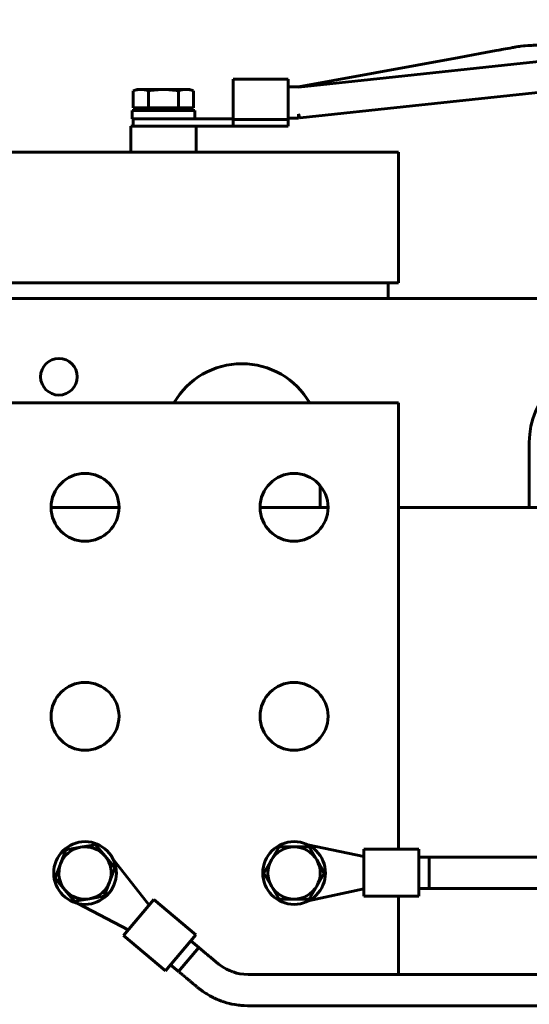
# Model space of a CAD drawing. Header units: millimetres. Extents: x 0 to 420, y 0 to 594.
# Tile 8 of 23: x 173 to 193, y 240 to 278. Entities that reach past the tile are written whole.
import ezdxf

# ---------------------------------------------------------------- set-up
doc = ezdxf.new("R2010")
doc.units = ezdxf.units.MM
doc.linetypes.add('K5LT_BASIC', pattern=[0])
doc.linetypes.add('K5LT_THIN', pattern=[0])
doc.layers.add('Системный слой', color=7, linetype='Continuous')
doc.styles.add('KDIMTEXTSTYLE', font='GOST_AU.SHX', dxfattribs={"width": 0.96, "oblique": 15, "height": 5})
doc.dimstyles.new('KDIMSTYLE (0.20)', dxfattribs={"dimtxt": 5, "dimasz": 1, "dimexe": 2, "dimexo": 0, "dimgap": 1, "dimtad": 1, "dimlfac": 5, "dimtxsty": 'KDIMTEXTSTYLE', "dimsah": 1, "dimcen": 0, "dimdle": 1, "dimadec": 0, "dimazin": 0, "dimtfac": 0.667, "dimtmove": 0, "dimatfit": 3, "dimfxl": 1, "dimtvp": 1, "dimtolj": 1, "dimtzin": 0, "dimarcsym": 0})

# ---------------------------------------------------------------- blocks, each defined once
blk = doc.blocks.new('U23')
at = {"layer": 'Системный слой', "color": 150, "linetype": 'K5LT_BASIC', "lineweight": 60, "true_color": 0x0080ff}
blk.add_line((189.102, 244.721), (219.12, 244.721), dxfattribs=at)
blk = doc.blocks.new('U26')
at = {"layer": 'Системный слой', "color": 150, "linetype": 'K5LT_BASIC', "lineweight": 60, "true_color": 0x0080ff}
blk.add_line((189.102, 245.921), (219.093, 245.921), dxfattribs=at)
blk = doc.blocks.new('U40')
at = {"layer": 'Системный слой', "color": 150, "linetype": 'K5LT_BASIC', "lineweight": 60, "true_color": 0x0080ff}
for p, q in [((196.634, 276.736), (195.323, 276.597)), ((197.296, 276.807), (196.634, 276.736)), ((197.632, 276.842), (197.296, 276.807)), ((197.8, 276.86), (197.632, 276.842)), ((197.884, 276.869), (197.8, 276.86)), ((197.925, 276.874), (197.884, 276.869)), ((197.946, 276.876), (197.925, 276.874)), ((197.959, 276.877), (197.946, 276.876)), ((197.965, 276.878), (197.959, 276.877)), ((197.968, 276.878), (197.965, 276.878)), ((197.97, 276.878), (197.968, 276.878)), ((198.105, 276.893), (197.97, 276.878)), ((198.473, 276.932), (198.105, 276.893)), ((198.654, 276.951), (198.473, 276.932)), ((198.744, 276.961), (198.654, 276.951)), ((198.789, 276.965), (198.744, 276.961)), ((198.8, 276.967), (198.789, 276.965)), ((198.828, 276.97), (198.8, 276.967)), ((198.842, 276.971), (198.828, 276.97)), ((198.845, 276.971), (198.842, 276.971)), ((198.86, 276.973), (198.845, 276.971)), ((198.867, 276.974), (198.86, 276.973)), ((198.869, 276.974), (198.867, 276.974)), ((198.871, 276.974), (198.869, 276.974)), ((198.873, 276.974), (198.871, 276.974)), ((198.876, 276.975), (198.873, 276.974)), ((198.88, 276.975), (198.876, 276.975)), ((198.882, 276.975), (198.88, 276.975)), ((198.884, 276.976), (198.882, 276.975)), ((198.889, 276.976), (198.884, 276.976)), ((198.892, 276.976), (198.889, 276.976)), ((198.894, 276.977), (198.892, 276.976)), ((198.914, 276.979), (198.894, 276.977)), ((198.932, 276.98), (198.914, 276.979)), ((198.94, 276.981), (198.932, 276.98)), ((198.945, 276.982), (198.94, 276.981)), ((198.947, 276.982), (198.945, 276.982)), ((199.014, 276.987), (198.947, 276.982)), ((199.061, 276.99), (199.014, 276.987)), ((199.085, 276.992), (199.061, 276.99)), ((199.097, 276.993), (199.085, 276.992)), ((199.103, 276.993), (199.097, 276.993)), ((199.106, 276.993), (199.103, 276.993)), ((199.132, 276.994), (199.106, 276.993)), ((199.163, 276.996), (199.132, 276.994)), ((199.196, 276.997), (199.163, 276.996)), ((199.213, 276.998), (199.196, 276.997)), ((199.221, 276.998), (199.213, 276.998)), ((199.225, 276.998), (199.221, 276.998)), ((199.227, 276.998), (199.225, 276.998)), ((199.237, 276.998), (199.227, 276.998)), ((199.263, 276.999), (199.237, 276.998)), ((199.275, 276.999), (199.263, 276.999)), ((199.281, 276.999), (199.275, 276.999)), ((199.284, 276.999), (199.281, 276.999)), ((199.287, 276.999), (199.284, 276.999)), ((199.295, 276.999), (199.287, 276.999)), ((199.305, 276.999), (199.295, 276.999)), ((199.311, 277), (199.305, 276.999)), ((199.313, 277), (199.311, 277)), ((199.315, 277), (199.313, 277)), ((199.318, 277), (199.315, 277)), ((199.324, 277), (199.318, 277)), ((199.327, 277), (199.324, 277)), ((199.329, 277), (199.327, 277)), ((199.331, 277), (199.329, 277)), ((199.333, 277), (199.331, 277)), ((199.335, 277), (199.333, 277)), ((199.337, 277), (199.335, 277)), ((199.339, 277), (199.337, 277)), ((199.341, 277), (199.339, 277)), ((199.357, 277), (199.341, 277)), ((199.717, 277), (199.357, 277)), ((199.903, 277), (199.717, 277)), ((199.996, 277), (199.903, 277)), ((200.042, 277), (199.996, 277)), ((200.066, 277), (200.042, 277)), ((200.078, 277), (200.066, 277)), ((200.083, 277), (200.078, 277)), ((200.09, 277), (200.083, 277)), ((200.095, 277), (200.09, 277)), ((200.098, 277), (200.095, 277)), ((203.763, 277), (200.098, 277)), ((195.323, 276.597), (192.701, 276.318)), ((192.701, 276.318), (187.455, 275.76)), ((187.455, 275.76), (184.102, 275.403))]:
    blk.add_line(p, q, dxfattribs=at)
blk = doc.blocks.new('U41')
at = {"layer": 'Системный слой', "color": 150, "linetype": 'K5LT_BASIC', "lineweight": 60, "true_color": 0x0080ff}
for p, q in [((184.099, 274.371), (184.123, 274.287)), ((184.123, 274.287), (184.145, 274.237)), ((184.145, 274.237), (184.165, 274.221))]:
    blk.add_line(p, q, dxfattribs=at)
blk = doc.blocks.new('U42')
at = {"layer": 'Системный слой', "color": 150, "linetype": 'K5LT_BASIC', "lineweight": 60, "true_color": 0x0080ff}
for p, q in [((197.498, 275.64), (196.205, 275.502)), ((198.136, 275.708), (197.498, 275.64)), ((198.452, 275.741), (198.136, 275.708)), ((198.616, 275.759), (198.452, 275.741)), ((198.796, 275.778), (198.616, 275.759)), ((198.857, 275.784), (198.796, 275.778)), ((198.904, 275.789), (198.857, 275.784)), ((198.93, 275.792), (198.904, 275.789)), ((198.941, 275.793), (198.93, 275.792)), ((198.96, 275.795), (198.941, 275.793)), ((198.965, 275.796), (198.96, 275.795)), ((198.972, 275.797), (198.965, 275.796)), ((198.978, 275.797), (198.972, 275.797)), ((198.984, 275.798), (198.978, 275.797)), ((198.987, 275.798), (198.984, 275.798)), ((198.989, 275.798), (198.987, 275.798)), ((198.991, 275.799), (198.989, 275.798)), ((198.994, 275.799), (198.991, 275.799)), ((198.996, 275.799), (198.994, 275.799)), ((198.999, 275.799), (198.996, 275.799)), ((199.002, 275.8), (198.999, 275.799)), ((199.004, 275.8), (199.002, 275.8)), ((199.038, 275.803), (199.004, 275.8)), ((199.055, 275.805), (199.038, 275.803)), ((199.063, 275.806), (199.055, 275.805)), ((199.067, 275.806), (199.063, 275.806)), ((199.069, 275.806), (199.067, 275.806)), ((199.104, 275.809), (199.069, 275.806)), ((199.138, 275.812), (199.104, 275.809)), ((199.163, 275.813), (199.138, 275.812)), ((199.179, 275.814), (199.163, 275.813)), ((199.188, 275.815), (199.179, 275.814)), ((199.192, 275.815), (199.188, 275.815)), ((199.194, 275.815), (199.192, 275.815)), ((199.198, 275.815), (199.194, 275.815)), ((199.219, 275.816), (199.198, 275.815)), ((199.243, 275.817), (199.219, 275.816)), ((199.255, 275.817), (199.243, 275.817)), ((199.261, 275.817), (199.255, 275.817)), ((199.264, 275.817), (199.261, 275.817)), ((199.266, 275.817), (199.264, 275.817)), ((199.284, 275.818), (199.266, 275.817)), ((199.294, 275.818), (199.284, 275.818)), ((199.299, 275.818), (199.294, 275.818)), ((199.301, 275.818), (199.299, 275.818)), ((199.303, 275.818), (199.301, 275.818)), ((199.311, 275.818), (199.303, 275.818)), ((199.317, 275.818), (199.311, 275.818)), ((199.32, 275.818), (199.317, 275.818)), ((199.322, 275.818), (199.32, 275.818)), ((199.324, 275.818), (199.322, 275.818)), ((199.328, 275.818), (199.324, 275.818)), ((199.33, 275.818), (199.328, 275.818)), ((199.332, 275.818), (199.33, 275.818)), ((199.334, 275.818), (199.332, 275.818)), ((199.336, 275.818), (199.334, 275.818)), ((199.338, 275.818), (199.336, 275.818)), ((199.34, 275.818), (199.338, 275.818)), ((199.342, 275.818), (199.34, 275.818)), ((199.561, 275.818), (199.342, 275.818)), ((199.798, 275.818), (199.561, 275.818)), ((199.917, 275.818), (199.798, 275.818)), ((199.976, 275.818), (199.917, 275.818)), ((200.005, 275.818), (199.976, 275.818)), ((200.02, 275.818), (200.005, 275.818)), ((200.027, 275.818), (200.02, 275.818)), ((200.031, 275.818), (200.027, 275.818)), ((200.033, 275.818), (200.031, 275.818)), ((200.035, 275.818), (200.033, 275.818)), ((203.763, 275.818), (200.035, 275.818)), ((193.624, 275.227), (188.461, 274.678)), ((196.205, 275.502), (193.624, 275.227)), ((188.461, 274.678), (184.165, 274.221))]:
    blk.add_line(p, q, dxfattribs=at)
blk = doc.blocks.new('U45')
at = {"layer": 'Системный слой', "color": 150, "linetype": 'K5LT_BASIC', "lineweight": 60, "true_color": 0x0080ff}
for p, q in [((184.102, 275.409), (184.102, 275.403)), ((184.102, 274.358), (184.102, 274.209))]:
    blk.add_line(p, q, dxfattribs=at)
blk = doc.blocks.new('U82')
at = {"layer": 'Системный слой', "color": 150, "linetype": 'K5LT_BASIC', "lineweight": 60, "true_color": 0x0080ff}
for p, q in [((179.515, 241.536), (179.526, 241.527)), ((179.526, 241.527), (179.531, 241.522)), ((179.531, 241.522), (179.535, 241.519)), ((179.535, 241.519), (179.538, 241.516)), ((179.538, 241.516), (179.542, 241.513)), ((179.542, 241.513), (179.545, 241.51)), ((179.545, 241.51), (179.55, 241.506)), ((179.55, 241.506), (179.555, 241.502)), ((179.555, 241.502), (179.565, 241.494)), ((179.565, 241.494), (179.584, 241.478)), ((179.584, 241.478), (179.623, 241.445)), ((179.623, 241.445), (179.667, 241.408)), ((179.667, 241.408), (179.671, 241.405)), ((179.671, 241.405), (179.674, 241.402)), ((179.674, 241.402), (179.679, 241.398)), ((179.679, 241.398), (179.682, 241.395)), ((179.682, 241.395), (179.687, 241.391)), ((179.687, 241.391), (179.691, 241.388)), ((179.691, 241.388), (179.695, 241.385)), ((179.695, 241.385), (179.699, 241.381)), ((179.699, 241.381), (179.703, 241.378)), ((179.703, 241.378), (179.707, 241.375)), ((179.707, 241.375), (179.71, 241.372)), ((179.71, 241.372), (179.715, 241.368)), ((179.715, 241.368), (179.721, 241.363)), ((179.721, 241.363), (179.729, 241.356)), ((179.729, 241.356), (179.733, 241.353)), ((179.733, 241.353), (179.737, 241.349)), ((179.737, 241.349), (179.747, 241.341)), ((179.747, 241.341), (179.759, 241.331)), ((179.759, 241.331), (179.766, 241.325)), ((179.766, 241.325), (179.774, 241.319)), ((179.774, 241.319), (179.783, 241.311)), ((179.783, 241.311), (179.787, 241.308)), ((179.787, 241.308), (179.79, 241.305)), ((179.79, 241.305), (179.794, 241.302)), ((179.794, 241.302), (179.798, 241.298)), ((179.798, 241.298), (179.808, 241.29)), ((179.808, 241.29), (179.826, 241.275)), ((179.826, 241.275), (179.854, 241.251)), ((179.854, 241.251), (179.869, 241.239)), ((179.869, 241.239), (179.876, 241.233)), ((179.876, 241.233), (179.892, 241.219)), ((179.892, 241.219), (179.9, 241.212)), ((179.9, 241.212), (179.912, 241.202)), ((179.912, 241.202), (179.93, 241.188)), ((179.93, 241.188), (179.94, 241.179)), ((179.94, 241.179), (179.943, 241.176)), ((179.943, 241.176), (179.947, 241.173)), ((179.947, 241.173), (179.95, 241.171)), ((179.95, 241.171), (179.954, 241.168)), ((179.954, 241.168), (179.957, 241.165)), ((179.957, 241.165), (179.963, 241.16)), ((179.963, 241.16), (179.974, 241.15)), ((179.974, 241.15), (179.995, 241.133)), ((179.995, 241.133), (180.022, 241.11)), ((180.022, 241.11), (180.042, 241.094)), ((180.042, 241.094), (180.071, 241.069)), ((180.071, 241.069), (180.116, 241.032)), ((180.116, 241.032), (180.133, 241.017)), ((180.133, 241.017), (180.137, 241.014)), ((180.137, 241.014), (180.143, 241.009)), ((180.143, 241.009), (180.156, 240.998)), ((180.156, 240.998), (180.181, 240.977)), ((180.181, 240.977), (180.215, 240.948)), ((180.215, 240.948), (180.219, 240.945)), ((180.219, 240.945), (180.225, 240.94)), ((180.225, 240.94), (180.238, 240.93)), ((180.238, 240.93), (180.263, 240.909)), ((180.263, 240.909), (180.303, 240.877)), ((180.303, 240.877), (180.346, 240.844)), ((180.346, 240.844), (180.386, 240.814)), ((180.386, 240.814), (180.39, 240.811)), ((180.39, 240.811), (180.397, 240.806)), ((180.397, 240.806), (180.412, 240.795)), ((180.412, 240.795), (180.441, 240.774)), ((180.441, 240.774), (180.5, 240.735)), ((180.5, 240.735), (180.555, 240.699)), ((180.555, 240.699), (180.56, 240.696)), ((180.56, 240.696), (180.57, 240.69)), ((180.57, 240.69), (180.589, 240.678)), ((180.589, 240.678), (180.628, 240.654)), ((180.628, 240.654), (180.707, 240.609)), ((180.707, 240.609), (180.866, 240.526)), ((180.866, 240.526), (180.872, 240.523)), ((180.872, 240.523), (180.884, 240.516)), ((180.884, 240.516), (180.91, 240.504)), ((180.91, 240.504), (180.96, 240.481)), ((180.96, 240.481), (181.062, 240.438)), ((181.062, 240.438), (181.156, 240.402)), ((181.156, 240.402), (181.162, 240.4)), ((181.162, 240.4), (181.174, 240.396)), ((181.174, 240.396), (181.198, 240.388)), ((181.198, 240.388), (181.246, 240.372)), ((181.246, 240.372), (181.344, 240.343)), ((181.344, 240.343), (181.456, 240.314)), ((181.456, 240.314), (181.463, 240.313)), ((181.463, 240.313), (181.476, 240.31)), ((181.476, 240.31), (181.502, 240.304)), ((181.502, 240.304), (181.556, 240.292)), ((181.556, 240.292), (181.666, 240.272)), ((181.666, 240.272), (181.801, 240.251)), ((181.801, 240.251), (181.809, 240.251)), ((181.809, 240.251), (181.823, 240.249)), ((181.823, 240.249), (181.851, 240.245)), ((181.851, 240.245), (181.908, 240.24)), ((181.908, 240.24), (182.021, 240.231)), ((182.021, 240.231), (182.143, 240.227)), ((182.143, 240.227), (182.148, 240.227)), ((182.148, 240.227), (182.16, 240.227)), ((182.16, 240.227), (182.182, 240.227)), ((182.182, 240.227), (182.227, 240.227)), ((182.227, 240.227), (182.314, 240.227)), ((182.314, 240.227), (182.359, 240.227)), ((182.359, 240.227), (182.363, 240.227)), ((182.363, 240.227), (182.372, 240.227)), ((182.372, 240.227), (182.389, 240.227)), ((182.389, 240.227), (182.422, 240.227)), ((182.422, 240.227), (182.456, 240.227)), ((182.456, 240.227), (182.473, 240.227)), ((182.473, 240.227), (182.482, 240.227)), ((182.482, 240.227), (182.501, 240.227)), ((182.501, 240.227), (182.511, 240.227)), ((182.511, 240.227), (182.526, 240.227)), ((182.526, 240.227), (182.548, 240.227)), ((182.548, 240.227), (182.552, 240.227)), ((182.552, 240.227), (182.557, 240.227)), ((182.557, 240.227), (182.566, 240.227)), ((182.566, 240.227), (182.584, 240.227)), ((182.584, 240.227), (182.621, 240.227)), ((182.621, 240.227), (182.68, 240.227)), ((182.68, 240.227), (182.684, 240.227)), ((182.684, 240.227), (182.692, 240.227)), ((182.692, 240.227), (182.708, 240.227)), ((182.708, 240.227), (182.739, 240.227)), ((182.739, 240.227), (182.803, 240.227)), ((182.803, 240.227), (182.88, 240.227)), ((182.88, 240.227), (182.884, 240.227)), ((182.884, 240.227), (182.892, 240.227)), ((182.892, 240.227), (182.906, 240.227)), ((182.906, 240.227), (182.932, 240.227)), ((182.932, 240.227), (182.937, 240.227)), ((182.937, 240.227), (182.942, 240.227)), ((182.942, 240.227), (182.954, 240.227)), ((182.954, 240.227), (182.978, 240.227)), ((182.978, 240.227), (182.985, 240.227)), ((182.985, 240.227), (182.99, 240.227)), ((182.99, 240.227), (182.996, 240.227)), ((182.996, 240.227), (183.007, 240.227)), ((183.007, 240.227), (183.013, 240.227)), ((183.013, 240.227), (183.018, 240.227)), ((183.018, 240.227), (183.023, 240.227)), ((183.023, 240.227), (183.035, 240.227)), ((183.035, 240.227), (183.058, 240.227)), ((183.058, 240.227), (183.063, 240.227)), ((183.063, 240.227), (183.067, 240.227)), ((183.067, 240.227), (183.074, 240.227)), ((183.074, 240.227), (183.088, 240.227)), ((183.088, 240.227), (183.115, 240.227)), ((183.115, 240.227), (183.161, 240.227)), ((183.161, 240.227), (183.166, 240.227)), ((183.166, 240.227), (183.174, 240.227)), ((183.174, 240.227), (183.19, 240.227)), ((183.19, 240.227), (183.222, 240.227)), ((183.222, 240.227), (183.287, 240.227)), ((183.287, 240.227), (183.358, 240.227)), ((183.358, 240.227), (183.363, 240.227)), ((183.363, 240.227), (183.374, 240.227)), ((183.374, 240.227), (183.394, 240.227)), ((183.394, 240.227), (183.436, 240.227)), ((183.436, 240.227), (183.518, 240.227)), ((183.518, 240.227), (183.556, 240.227)), ((183.556, 240.227), (183.611, 240.227)), ((183.611, 240.227), (183.615, 240.227)), ((183.615, 240.227), (183.624, 240.227)), ((183.624, 240.227), (183.642, 240.227)), ((183.642, 240.227), (183.678, 240.227)), ((183.678, 240.227), (183.72, 240.227)), ((183.72, 240.227), (183.725, 240.227)), ((183.725, 240.227), (183.731, 240.227)), ((183.731, 240.227), (183.744, 240.227)), ((183.744, 240.227), (183.749, 240.227)), ((183.749, 240.227), (183.754, 240.227)), ((183.754, 240.227), (183.761, 240.227)), ((183.761, 240.227), (183.775, 240.227)), ((183.775, 240.227), (183.779, 240.227)), ((183.779, 240.227), (183.785, 240.227)), ((183.785, 240.227), (183.796, 240.227)), ((183.796, 240.227), (183.802, 240.227)), ((183.802, 240.227), (183.807, 240.227)), ((183.807, 240.227), (183.812, 240.227)), ((183.812, 240.227), (183.824, 240.227)), ((183.824, 240.227), (183.833, 240.227)), ((183.833, 240.227), (183.837, 240.227)), ((183.837, 240.227), (183.843, 240.227)), ((183.843, 240.227), (183.855, 240.227)), ((183.855, 240.227), (183.879, 240.227)), ((183.879, 240.227), (183.894, 240.227)), ((183.894, 240.227), (183.898, 240.227)), ((183.898, 240.227), (183.905, 240.227)), ((183.905, 240.227), (183.919, 240.227)), ((183.919, 240.227), (183.946, 240.227)), ((183.946, 240.227), (184, 240.227)), ((184, 240.227), (184.016, 240.227)), ((184.016, 240.227), (184.02, 240.227)), ((184.02, 240.227), (184.029, 240.227)), ((184.029, 240.227), (184.046, 240.227)), ((184.046, 240.227), (184.081, 240.227)), ((184.081, 240.227), (184.15, 240.227)), ((184.15, 240.227), (184.263, 240.227)), ((184.263, 240.227), (184.514, 240.227)), ((184.514, 240.227), (185.014, 240.227)), ((185.014, 240.227), (186.013, 240.227)), ((186.013, 240.227), (188.011, 240.227)), ((188.011, 240.227), (192.01, 240.227)), ((192.01, 240.227), (200.009, 240.227)), ((200.009, 240.227), (215.322, 240.227)), ((215.322, 240.227), (225.074, 240.227))]:
    blk.add_line(p, q, dxfattribs=at)
blk = doc.blocks.new('U87')
at = {"layer": 'Системный слой', "color": 150, "linetype": 'K5LT_BASIC', "lineweight": 60, "true_color": 0x0080ff}
for p, q in [((180.286, 242.455), (180.46, 242.309)), ((180.46, 242.309), (180.553, 242.231)), ((180.553, 242.231), (180.601, 242.191)), ((180.601, 242.191), (180.624, 242.171)), ((180.624, 242.171), (180.636, 242.161)), ((180.636, 242.161), (180.646, 242.153)), ((180.646, 242.153), (180.66, 242.141)), ((180.66, 242.141), (180.682, 242.123)), ((180.682, 242.123), (180.715, 242.096)), ((180.715, 242.096), (180.763, 242.055)), ((180.763, 242.055), (180.834, 241.996)), ((180.834, 241.996), (180.935, 241.91)), ((180.935, 241.91), (181.015, 241.844)), ((181.015, 241.844), (181.027, 241.834)), ((181.027, 241.834), (181.051, 241.814)), ((181.051, 241.814), (181.097, 241.778)), ((181.097, 241.778), (181.188, 241.714)), ((181.188, 241.714), (181.345, 241.623)), ((181.345, 241.623), (181.46, 241.571)), ((181.46, 241.571), (181.557, 241.534)), ((181.557, 241.534), (181.569, 241.529)), ((181.569, 241.529), (181.592, 241.521)), ((181.592, 241.521), (181.639, 241.506)), ((181.639, 241.506), (181.732, 241.479)), ((181.732, 241.479), (181.851, 241.453)), ((181.851, 241.453), (182.005, 241.433)), ((182.005, 241.433), (182.174, 241.427)), ((182.174, 241.427), (182.188, 241.427)), ((182.188, 241.427), (182.218, 241.427)), ((182.218, 241.427), (182.279, 241.427)), ((182.279, 241.427), (182.408, 241.427)), ((182.408, 241.427), (182.56, 241.427)), ((182.56, 241.427), (182.637, 241.427)), ((182.637, 241.427), (182.676, 241.427)), ((182.676, 241.427), (182.695, 241.427)), ((182.695, 241.427), (182.705, 241.427)), ((182.705, 241.427), (182.718, 241.427)), ((182.718, 241.427), (182.736, 241.427)), ((182.736, 241.427), (182.764, 241.427)), ((182.764, 241.427), (182.806, 241.427)), ((182.806, 241.427), (182.869, 241.427)), ((182.869, 241.427), (182.961, 241.427)), ((182.961, 241.427), (183.098, 241.427)), ((183.098, 241.427), (183.23, 241.427)), ((183.23, 241.427), (183.493, 241.427)), ((183.493, 241.427), (184.02, 241.427)), ((184.02, 241.427), (185.075, 241.427)), ((185.075, 241.427), (187.184, 241.427)), ((187.184, 241.427), (191.402, 241.427)), ((191.402, 241.427), (199.839, 241.427))]:
    blk.add_line(p, q, dxfattribs=at)
blk = doc.blocks.new('U90')
at = {"layer": 'Системный слой', "color": 150, "linetype": 'K5LT_BASIC', "lineweight": 60, "true_color": 0x0080ff}
for p, q in [((191.455, 276.759), (191.052, 276.685)), ((191.661, 276.796), (191.455, 276.759)), ((191.765, 276.816), (191.661, 276.796)), ((191.817, 276.825), (191.765, 276.816)), ((191.843, 276.83), (191.817, 276.825)), ((191.855, 276.832), (191.843, 276.83)), ((191.862, 276.833), (191.855, 276.832)), ((191.865, 276.834), (191.862, 276.833)), ((191.867, 276.834), (191.865, 276.834)), ((191.868, 276.835), (191.867, 276.834)), ((191.872, 276.835), (191.868, 276.835)), ((191.876, 276.836), (191.872, 276.835)), ((191.879, 276.837), (191.876, 276.836)), ((191.882, 276.837), (191.879, 276.837)), ((191.883, 276.837), (191.882, 276.837)), ((191.943, 276.848), (191.883, 276.837)), ((192.02, 276.862), (191.943, 276.848)), ((192.201, 276.896), (192.02, 276.862)), ((192.29, 276.912), (192.201, 276.896)), ((192.338, 276.921), (192.29, 276.912)), ((192.357, 276.924), (192.338, 276.921)), ((192.371, 276.927), (192.357, 276.924)), ((192.382, 276.929), (192.371, 276.927)), ((192.387, 276.93), (192.382, 276.929)), ((192.389, 276.93), (192.387, 276.93)), ((192.425, 276.936), (192.389, 276.93)), ((192.502, 276.949), (192.425, 276.936)), ((192.542, 276.955), (192.502, 276.949)), ((192.562, 276.958), (192.542, 276.955)), ((192.572, 276.959), (192.562, 276.958)), ((192.577, 276.96), (192.572, 276.959)), ((192.594, 276.962), (192.577, 276.96)), ((192.706, 276.975), (192.594, 276.962)), ((192.768, 276.981), (192.706, 276.975)), ((192.872, 276.99), (192.768, 276.981)), ((192.911, 276.992), (192.872, 276.99)), ((192.945, 276.994), (192.911, 276.992)), ((192.981, 276.996), (192.945, 276.994)), ((192.999, 276.997), (192.981, 276.996)), ((193.008, 276.997), (192.999, 276.997)), ((193.012, 276.997), (193.008, 276.997)), ((193.015, 276.997), (193.012, 276.997)), ((193.031, 276.998), (193.015, 276.997)), ((193.05, 276.998), (193.031, 276.998)), ((193.085, 276.999), (193.05, 276.998)), ((193.103, 276.999), (193.085, 276.999)), ((193.112, 276.999), (193.103, 276.999)), ((193.116, 276.999), (193.112, 276.999)), ((193.118, 276.999), (193.116, 276.999)), ((193.12, 277), (193.118, 276.999)), ((193.129, 277), (193.12, 277)), ((193.133, 277), (193.129, 277)), ((193.135, 277), (193.133, 277)), ((193.137, 277), (193.135, 277)), ((193.138, 277), (193.137, 277)), ((193.143, 277), (193.138, 277)), ((194.154, 277), (193.143, 277)), ((199.341, 277), (194.154, 277)), ((203.763, 277), (200.089, 277)), ((190.249, 276.537), (188.642, 276.242)), ((191.052, 276.685), (190.249, 276.537)), ((188.642, 276.242), (185.426, 275.652)), ((185.426, 275.652), (184.098, 275.409))]:
    blk.add_line(p, q, dxfattribs=at)
blk = doc.blocks.new('U112')
at = {"layer": 'Системный слой', "color": 150, "linetype": 'K5LT_BASIC', "lineweight": 60, "true_color": 0x0080ff}
for start, end in [(90, 180), (0, 66.4218)]:
    blk.add_arc((195.932, 261.809), 3, start, end, dxfattribs=at)
blk = doc.blocks.new('U118')
at = {"layer": 'Системный слой', "color": 150, "linetype": 'K5LT_BASIC', "lineweight": 60, "true_color": 0x0080ff}
blk.add_line((160.932, 267.309), (200.732, 267.309), dxfattribs=at)
blk = doc.blocks.new('U123')
at = {"layer": 'Системный слой', "color": 150, "linetype": 'K5LT_BASIC', "lineweight": 60, "true_color": 0x0080ff}
for p, q in [((177.232, 259.309), (174.632, 259.309)), ((185.232, 259.309), (182.632, 259.309)), ((197.132, 259.309), (187.932, 259.309))]:
    blk.add_line(p, q, dxfattribs=at)
blk = doc.blocks.new('U132')
at = {"layer": 'Системный слой', "color": 150, "linetype": 'K5LT_BASIC', "lineweight": 60, "true_color": 0x0080ff}
for p, q in [((187.932, 246.221), (187.932, 263.309)), ((187.932, 242.37), (187.932, 244.421))]:
    blk.add_line(p, q, dxfattribs=at)
blk = doc.blocks.new('KDIMARROW_01')
at = {"layer": 'Системный слой'}
blk.add_hatch(color=0, dxfattribs=at).paths.add_polyline_path([(-5, -0.658), (0, 0), (-5, 0.658), (-4.5, 0)])
at = {"layer": 'Системный слой', "color": 0, "linetype": 'K5LT_THIN', "lineweight": 18}
for p, q in [((-4.5, 0), (-5, 0.658)), ((-5, 0.658), (0, 0)), ((0, 0), (-5, -0.658)), ((-5, -0.658), (-4.5, 0)), ((0, 0), (-1, 0))]:
    blk.add_line(p, q, dxfattribs=at)

msp = doc.modelspace()

# ---------------------------------------------------------------- linework, layer by layer
at = {"layer": 'Системный слой', "color": 150, "linetype": 'K5LT_BASIC', "lineweight": 60, "true_color": 0x0080ff}
for p, q in [((181.6021, 274.1563), (181.6021, 275.7087)), ((181.6021, 275.7087), (183.7021, 275.7087)), ((183.7021, 274.1563), (183.7021, 275.7087)), ((177.9324, 275.3087), (177.7777, 275.2524)), ((177.7777, 274.6087), (177.7777, 275.2524)), ((178.0663, 275.3087), (177.9324, 275.3087)), ((178.9324, 275.3087), (178.0663, 275.3087)), ((178.355, 274.6087), (178.355, 275.2524)), ((178.9324, 275.3087), (179.7984, 275.3087)), ((179.5097, 274.6087), (179.5097, 275.2524)), ((179.9324, 275.3087), (179.7984, 275.3087)), ((179.9324, 275.3087), (180.0871, 275.2524)), ((180.0871, 274.6087), (180.0871, 275.2524)), ((183.7021, 275.4087), (184.1021, 275.4087)), ((177.7324, 274.1887), (177.7324, 274.5087)), ((177.7324, 274.5087), (180.1324, 274.5087)), ((178.355, 274.6087), (177.7777, 274.6087)), ((178.0584, 274.5087), (177.9584, 274.6087)), ((179.5097, 274.6087), (178.355, 274.6087)), ((180.0871, 274.6087), (179.5097, 274.6087)), ((179.8064, 274.5087), (179.9064, 274.6087)), ((180.1324, 274.1887), (180.1324, 274.5087)), ((177.7324, 274.1887), (179.4718, 274.1887)), ((177.7701, 274.1887), (177.7701, 273.9087)), ((179.4718, 274.1887), (181.6021, 274.1887)), ((181.6021, 274.1563), (183.7021, 274.1563)), ((181.6021, 274.1563), (181.6021, 273.9087)), ((183.7021, 274.2087), (184.1021, 274.2087)), ((183.7021, 274.1563), (183.7021, 273.9087)), ((177.6824, 273.9087), (179.6295, 273.9087)), ((177.6824, 273.9087), (177.6824, 272.9087)), ((179.6295, 273.9087), (181.6021, 273.9087)), ((180.1824, 273.9087), (180.1824, 272.9087)), ((181.6021, 273.9087), (183.7021, 273.9087)), ((170.9324, 272.9087), (187.9324, 272.9087)), ((187.9324, 272.9087), (187.9324, 267.9087)), ((170.9324, 267.9087), (187.9324, 267.9087)), ((187.5324, 267.9087), (187.5324, 267.3087)), ((171.9324, 263.3087), (187.9324, 263.3087)), ((192.9324, 259.3087), (192.9324, 261.8087)), ((184.9324, 260.1394), (184.9324, 259.3087)), ((175.1951, 246.1974), (174.9946, 245.656)), ((175.7643, 246.2945), (175.1951, 246.1974)), ((176.3334, 246.3916), (175.7643, 246.2945)), ((176.702, 245.9472), (176.3334, 246.3916)), ((183.355, 246.3087), (183.0663, 245.8087)), ((183.9324, 246.3087), (183.355, 246.3087)), ((184.5097, 246.3087), (183.9324, 246.3087)), ((186.6021, 245.9413), (184.4611, 246.3859)), ((184.7984, 245.8087), (184.5097, 246.3087)), ((186.6021, 244.4213), (186.6021, 246.2213)), ((186.6021, 246.2213), (188.7021, 246.2213)), ((188.7021, 244.4213), (188.7021, 246.2213)), ((177.0706, 245.5028), (176.702, 245.9472)), ((183.0663, 245.8087), (182.7777, 245.3087)), ((185.0871, 245.3087), (184.7984, 245.8087)), ((188.7021, 245.9213), (189.1021, 245.9213)), ((189.1021, 245.9213), (189.1021, 244.7213)), ((174.9946, 245.656), (174.7941, 245.1146)), ((176.8701, 244.9614), (177.0706, 245.5028)), ((178.3841, 244.0773), (177.0299, 245.794)), ((174.7941, 245.1146), (175.1627, 244.6703)), ((182.7777, 245.3087), (183.0663, 244.8087)), ((184.7984, 244.8087), (185.0871, 245.3087)), ((175.1627, 244.6703), (175.5313, 244.2259)), ((176.6696, 244.42), (176.8701, 244.9614)), ((183.0663, 244.8087), (183.355, 244.3087)), ((184.4718, 244.2368), (186.6021, 244.7013)), ((184.5097, 244.3087), (184.7984, 244.8087)), ((188.7021, 244.7213), (189.1021, 244.7213)), ((175.5313, 244.2259), (176.1005, 244.323)), ((176.1005, 244.323), (176.6696, 244.42)), ((177.407, 242.9129), (178.5641, 244.2917)), ((178.5641, 244.2917), (180.1728, 242.9419)), ((183.355, 244.3087), (183.9324, 244.3087)), ((183.9324, 244.3087), (184.5097, 244.3087)), ((186.6021, 244.4213), (188.7021, 244.4213)), ((175.6566, 244.1409), (177.587, 243.1274)), ((177.407, 242.9129), (179.0157, 241.563)), ((179.0157, 241.563), (180.1728, 242.9419)), ((180.2863, 242.455), (179.515, 241.5357)), ((179.9799, 242.7121), (180.2863, 242.455)), ((187.9324, 242.3705), (187.9324, 241.4271)), ((179.2086, 241.7928), (179.515, 241.5357))]:
    msp.add_line(p, q, dxfattribs=at)
for centre, radius in [((174.9324, 264.3087), 0.7), ((175.9324, 259.3087), 1.3), ((183.9324, 259.3087), 1.3), ((175.9324, 251.3087), 1.3), ((183.9324, 251.3087), 1.3), ((175.9324, 245.3087), 1.2), ((183.9324, 245.3087), 1.2)]:
    msp.add_circle(centre, radius, dxfattribs=at)
for centre, radius, start, end in [((181.9324, 261.8087), 3, 30, 150), ((175.9324, 245.3087), 1, 99.67779, 159.67779), ((175.9324, 245.3087), 1, 39.67779, 99.67779), ((183.9324, 245.3087), 1, 90, 150), ((183.9324, 245.3087), 1, 30, 90), ((175.9324, 245.3087), 1, 339.67779, 39.67779), ((183.9324, 245.3087), 1, 150, 210), ((183.9324, 245.3087), 1, 330, 30), ((175.9324, 245.3087), 1, 159.67779, 219.67779), ((175.9324, 245.3087), 1, 219.67779, 279.67779), ((175.9324, 245.3087), 1, 279.67779, 339.67779), ((183.9324, 245.3087), 1, 210, 270), ((183.9324, 245.3087), 1, 270, 330)]:
    msp.add_arc(centre, radius, start, end, dxfattribs=at)
for points in [[(177.7777, 275.2524), (177.8739, 275.2874), (177.9701, 275.3087), (178.0663, 275.3087)], [(178.0663, 275.3087), (178.1626, 275.3087), (178.2588, 275.2874), (178.355, 275.2524)], [(178.9324, 275.3087), (179.1252, 275.3087), (179.3178, 275.2873), (179.5097, 275.2524)], [(179.5097, 275.2524), (179.6059, 275.2874), (179.7022, 275.3087), (179.7984, 275.3087)], [(179.7984, 275.3087), (179.8946, 275.3087), (179.9908, 275.2874), (180.0871, 275.2524)]]:
    msp.add_open_spline(points, degree=3, dxfattribs=at)
msp.add_open_spline([(178.355, 275.2524), (178.4506, 275.2698), (178.5473, 275.2841), (178.74, 275.3036), (178.8362, 275.3087), (178.9324, 275.3087)], degree=3, knots=[0.0049107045, 0.0049107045, 0.0049107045, 0.0049107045, 0.0063655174, 0.0063655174, 0.0078203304, 0.0078203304, 0.0078203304, 0.0078203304], dxfattribs=at)

# ---------------------------------------------------------------- block references
at = {"layer": 'Системный слой'}
for name in ['U90', 'U40', 'U42', 'U45', 'U41', 'U118', 'U112', 'U132', 'U123', 'U26', 'U23', 'U87', 'U82']:
    msp.add_blockref(name, (0, 0), dxfattribs=at)

# ---------------------------------------------------------------- dimensions: what is measured, and where the dimension line sits
at = {"layer": 'Системный слой', "color": 7}
msp.add_linear_dim(base=(159.4324, 299.3087), p1=(299.0559, 242.669), p2=(159.4324, 236.3087), location=(229.2441, 299.3087), text='\\H5.0;\\W0.965;\\Q15;\\H5.0;\\W0.965;\\Q15;\\Q15;Ш', dimstyle='KDIMSTYLE (0.20)', override={"dimexo": 0, "dimblk1": 'KDIMARROW_01', "dimblk2": 'KDIMARROW_01', "dimse1": 0, "dimse2": 0, "dimclrt": 7, "dimtolj": 1}, dxfattribs=at).render()

doc.saveas('drawing.dxf')
